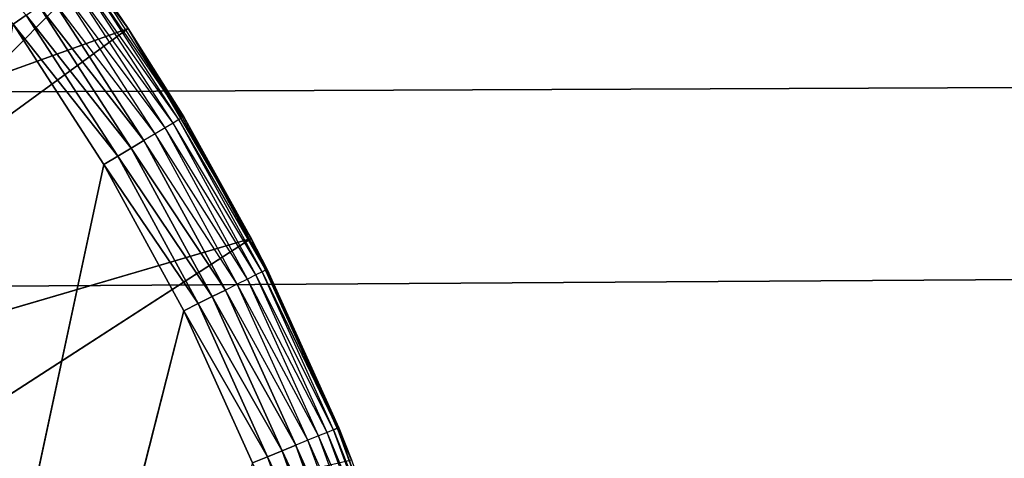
# Model space of a CAD drawing. Header units: centimetres. Extents: x 0.1 to 25.1, y 0.1 to 25.1.
# Tile 126 of 256: x 3.2194 to 3.431, y 2.8073 to 2.9017. Entities that reach past the tile are written whole.
import ezdxf

# ---------------------------------------------------------------- set-up
doc = ezdxf.new("R2010")
doc.units = ezdxf.units.CM
doc.header["$LTSCALE"] = 2.54
doc.layers.get('0').update_dxf_attribs({"true_color": 0xff5454})

# ---------------------------------------------------------------- blocks, each defined once
blk = doc.blocks.new('P__ka _azienkowa 25cm.STL')
at = {"color": 0}
for p, q in [((3.11945, 2.795, 2.93), (24.925, 24.925, 2.93)), ((3.11945, 2.795, 2.93), (24.925, 24.925, 2.93)), ((3.04355, 2.88545, 3.03), (22.425, 2.965, 3.03)), ((3.04355, 2.88545, 3.03), (22.425, 2.965, 3.03)), ((22.425, 2.965, 3.03), (3.08546, 2.84355, 3.03)), ((22.425, 2.965, 3.03), (3.08546, 2.84355, 3.03)), ((3.24271, 2.8998, 2.83), (3.2117, 2.94196, 2.83)), ((3.24271, 2.8998, 2.83), (3.2117, 2.94196, 2.83)), ((3.25359, 2.88017, 2.64316), (3.23211, 2.91063, 2.64)), ((3.25232, 2.87941, 2.64), (3.23211, 2.91063, 2.64)), ((3.25436, 2.88063, 2.64653), (3.23332, 2.91148, 2.64316)), ((3.25359, 2.88017, 2.64316), (3.23332, 2.91148, 2.64316)), ((3.25436, 2.88063, 2.64653), (3.23406, 2.912, 2.64653)), ((3.23406, 2.912, 2.64653), (3.24271, 2.8998, 2.65)), ((3.24271, 2.8998, 2.83), (3.23431, 2.91217, 2.65)), ((3.24271, 2.8998, 2.83), (3.23431, 2.91217, 2.65)), ((3.24271, 2.8998, 2.65), (3.23431, 2.91217, 2.65)), ((3.25232, 2.87941, 2.64), (3.23047, 2.90949, 2.63714)), ((3.2506, 2.87839, 2.63714), (3.23047, 2.90949, 2.63714)), ((3.24848, 2.87713, 2.63468), (3.22612, 2.90643, 2.63268)), ((3.24603, 2.87567, 2.63268), (3.22612, 2.90643, 2.63268)), ((3.2506, 2.87839, 2.63714), (3.22846, 2.90807, 2.63468)), ((3.24848, 2.87713, 2.63468), (3.22846, 2.90807, 2.63468)), ((3.24603, 2.87567, 2.63268), (3.22353, 2.90462, 2.63121)), ((3.24603, 2.87567, 2.63268), (3.22353, 2.90462, 2.63121)), ((3.24331, 2.87405, 2.63121), (3.22353, 2.90462, 2.63121)), ((3.24331, 2.87405, 2.63121), (3.22353, 2.90462, 2.63121)), ((3.22078, 2.90268, 2.6303), (3.21793, 2.90069, 2.63)), ((3.22078, 2.90268, 2.6303), (3.21793, 2.90069, 2.63)), ((3.24331, 2.87405, 2.63121), (3.22078, 2.90268, 2.6303)), ((3.24331, 2.87405, 2.63121), (3.22078, 2.90268, 2.6303)), ((3.24042, 2.87233, 2.6303), (3.22078, 2.90268, 2.6303)), ((3.24042, 2.87233, 2.6303), (3.22078, 2.90268, 2.6303)), ((3.21793, 2.90069, 2.63), (3.23744, 2.87055, 2.63)), ((3.24042, 2.87233, 2.6303), (3.21793, 2.90069, 2.63)), ((3.24042, 2.87233, 2.6303), (3.21793, 2.90069, 2.63)), ((3.21793, 2.90069, 2.63), (3.23744, 2.87055, 2.63)), ((3.24271, 2.8998, 2.83), (3.09569, 2.84687, 2.83)), ((3.24271, 2.8998, 2.83), (3.09569, 2.84687, 2.83)), ((3.24271, 2.8998, 2.83), (3.12136, 2.81119, 2.83)), ((3.24271, 2.8998, 2.83), (3.12136, 2.81119, 2.83)), ((3.25436, 2.88063, 2.64653), (3.24271, 2.8998, 2.65)), ((3.26915, 2.85463, 2.83), (3.24271, 2.8998, 2.83)), ((3.25462, 2.88078, 2.65), (3.24271, 2.8998, 2.83)), ((3.26915, 2.85463, 2.83), (3.24271, 2.8998, 2.83)), ((3.24271, 2.8998, 2.83), (3.24271, 2.8998, 2.65)), ((3.24271, 2.8998, 2.83), (3.24271, 2.8998, 2.65)), ((3.25462, 2.88078, 2.65), (3.24271, 2.8998, 2.83)), ((3.25462, 2.88078, 2.65), (3.24271, 2.8998, 2.65)), ((3.25232, 2.87941, 2.64), (3.2506, 2.87839, 2.63714)), ((3.25359, 2.88017, 2.64316), (3.25232, 2.87941, 2.64)), ((3.27146, 2.84742, 2.64316), (3.25232, 2.87941, 2.64)), ((3.27014, 2.84677, 2.64), (3.25232, 2.87941, 2.64)), ((3.25436, 2.88063, 2.64653), (3.25359, 2.88017, 2.64316)), ((3.27226, 2.84783, 2.64653), (3.25359, 2.88017, 2.64316)), ((3.27146, 2.84742, 2.64316), (3.25359, 2.88017, 2.64316)), ((3.25436, 2.88063, 2.64653), (3.25462, 2.88078, 2.65)), ((3.27226, 2.84783, 2.64653), (3.25436, 2.88063, 2.64653)), ((3.26915, 2.85463, 2.65), (3.25462, 2.88078, 2.65)), ((3.25462, 2.88078, 2.65), (3.26915, 2.85463, 2.83)), ((3.25462, 2.88078, 2.65), (3.26915, 2.85463, 2.83)), ((3.27226, 2.84783, 2.64653), (3.25462, 2.88078, 2.65)), ((3.24848, 2.87713, 2.63468), (3.24603, 2.87567, 2.63268)), ((3.2506, 2.87839, 2.63714), (3.24848, 2.87713, 2.63468)), ((3.26835, 2.84588, 2.63714), (3.24848, 2.87713, 2.63468)), ((3.26614, 2.84478, 2.63468), (3.24848, 2.87713, 2.63468)), ((3.27014, 2.84677, 2.64), (3.2506, 2.87839, 2.63714)), ((3.26835, 2.84588, 2.63714), (3.2506, 2.87839, 2.63714)), ((3.24603, 2.87567, 2.63268), (3.24331, 2.87405, 2.63121)), ((3.24603, 2.87567, 2.63268), (3.24331, 2.87405, 2.63121)), ((3.26614, 2.84478, 2.63468), (3.24603, 2.87567, 2.63268)), ((3.26358, 2.8435, 2.63268), (3.24603, 2.87567, 2.63268)), ((3.24331, 2.87405, 2.63121), (3.24042, 2.87233, 2.6303)), ((3.24331, 2.87405, 2.63121), (3.24042, 2.87233, 2.6303)), ((3.26358, 2.8435, 2.63268), (3.24331, 2.87405, 2.63121)), ((3.26358, 2.8435, 2.63268), (3.24331, 2.87405, 2.63121)), ((3.26076, 2.84209, 2.63121), (3.24331, 2.87405, 2.63121)), ((3.26076, 2.84209, 2.63121), (3.24331, 2.87405, 2.63121)), ((3.23744, 2.87055, 2.63), (3.10069, 2.23207, 2.63)), ((3.23744, 2.87055, 2.63), (3.10069, 2.23207, 2.63)), ((3.24042, 2.87233, 2.6303), (3.23744, 2.87055, 2.63)), ((3.24042, 2.87233, 2.6303), (3.23744, 2.87055, 2.63)), ((3.23744, 2.87055, 2.63), (3.25463, 2.83904, 2.63)), ((3.25774, 2.84059, 2.6303), (3.23744, 2.87055, 2.63)), ((3.25774, 2.84059, 2.6303), (3.23744, 2.87055, 2.63)), ((3.23744, 2.87055, 2.63), (3.25463, 2.83904, 2.63)), ((3.26076, 2.84209, 2.63121), (3.24042, 2.87233, 2.6303)), ((3.26076, 2.84209, 2.63121), (3.24042, 2.87233, 2.6303)), ((3.25774, 2.84059, 2.6303), (3.24042, 2.87233, 2.6303)), ((3.25774, 2.84059, 2.6303), (3.24042, 2.87233, 2.6303)), ((3.26915, 2.85463, 2.83), (3.12136, 2.81119, 2.83)), ((3.26915, 2.85463, 2.83), (3.12136, 2.81119, 2.83)), ((3.26915, 2.85463, 2.83), (3.14236, 2.77258, 2.83)), ((3.26915, 2.85463, 2.83), (3.14236, 2.77258, 2.83)), ((3.26915, 2.85463, 2.65), (3.27226, 2.84783, 2.64653)), ((3.29072, 2.80695, 2.83), (3.26915, 2.85463, 2.83)), ((3.27253, 2.84796, 2.65), (3.26915, 2.85463, 2.83)), ((3.29072, 2.80695, 2.83), (3.26915, 2.85463, 2.83)), ((3.27253, 2.84796, 2.65), (3.26915, 2.85463, 2.65)), ((3.26915, 2.85463, 2.65), (3.26915, 2.85463, 2.83)), ((3.27253, 2.84796, 2.65), (3.26915, 2.85463, 2.83)), ((3.26915, 2.85463, 2.65), (3.26915, 2.85463, 2.83)), ((3.27146, 2.84742, 2.64316), (3.27014, 2.84677, 2.64)), ((3.27226, 2.84783, 2.64653), (3.27146, 2.84742, 2.64316)), ((3.28766, 2.81378, 2.64653), (3.27146, 2.84742, 2.64316)), ((3.28766, 2.81378, 2.64653), (3.27146, 2.84742, 2.64316)), ((3.28683, 2.81344, 2.64316), (3.27146, 2.84742, 2.64316)), ((3.27253, 2.84796, 2.65), (3.27226, 2.84783, 2.64653)), ((3.28795, 2.81389, 2.65), (3.27226, 2.84783, 2.64653)), ((3.28795, 2.81389, 2.65), (3.27226, 2.84783, 2.64653)), ((3.28766, 2.81378, 2.64653), (3.27226, 2.84783, 2.64653)), ((3.28766, 2.81378, 2.64653), (3.27226, 2.84783, 2.64653)), ((3.28795, 2.81389, 2.65), (3.27253, 2.84796, 2.65)), ((3.27253, 2.84796, 2.65), (3.29072, 2.80695, 2.83)), ((3.27253, 2.84796, 2.65), (3.29072, 2.80695, 2.83)), ((3.28795, 2.81389, 2.65), (3.27253, 2.84796, 2.65)), ((3.26835, 2.84588, 2.63714), (3.26614, 2.84478, 2.63468)), ((3.27014, 2.84677, 2.64), (3.26835, 2.84588, 2.63714)), ((3.28546, 2.81288, 2.64), (3.26835, 2.84588, 2.63714)), ((3.28361, 2.81213, 2.63714), (3.26835, 2.84588, 2.63714)), ((3.28683, 2.81344, 2.64316), (3.27014, 2.84677, 2.64)), ((3.28546, 2.81288, 2.64), (3.27014, 2.84677, 2.64)), ((3.26358, 2.8435, 2.63268), (3.26076, 2.84209, 2.63121)), ((3.26358, 2.8435, 2.63268), (3.26076, 2.84209, 2.63121)), ((3.26614, 2.84478, 2.63468), (3.26358, 2.8435, 2.63268)), ((3.28133, 2.8112, 2.63468), (3.26358, 2.8435, 2.63268)), ((3.27869, 2.81012, 2.63268), (3.26358, 2.8435, 2.63268)), ((3.28361, 2.81213, 2.63714), (3.26614, 2.84478, 2.63468)), ((3.28133, 2.8112, 2.63468), (3.26614, 2.84478, 2.63468)), ((3.26076, 2.84209, 2.63121), (3.25774, 2.84059, 2.6303)), ((3.26076, 2.84209, 2.63121), (3.25774, 2.84059, 2.6303)), ((3.27869, 2.81012, 2.63268), (3.26076, 2.84209, 2.63121)), ((3.27869, 2.81012, 2.63268), (3.26076, 2.84209, 2.63121)), ((3.27576, 2.80892, 2.63121), (3.26076, 2.84209, 2.63121)), ((3.27576, 2.80892, 2.63121), (3.26076, 2.84209, 2.63121)), ((3.10069, 2.23207, 2.63), (3.25463, 2.83904, 2.63)), ((3.10069, 2.23207, 2.63), (3.25463, 2.83904, 2.63)), ((3.25774, 2.84059, 2.6303), (3.25463, 2.83904, 2.63)), ((3.25774, 2.84059, 2.6303), (3.25463, 2.83904, 2.63)), ((3.25463, 2.83904, 2.63), (3.26943, 2.80634, 2.63)), ((3.27264, 2.80765, 2.6303), (3.25463, 2.83904, 2.63)), ((3.27264, 2.80765, 2.6303), (3.25463, 2.83904, 2.63)), ((3.25463, 2.83904, 2.63), (3.26943, 2.80634, 2.63)), ((3.27576, 2.80892, 2.63121), (3.25774, 2.84059, 2.6303)), ((3.27576, 2.80892, 2.63121), (3.25774, 2.84059, 2.6303)), ((3.27264, 2.80765, 2.6303), (3.25774, 2.84059, 2.6303)), ((3.27264, 2.80765, 2.6303), (3.25774, 2.84059, 2.6303)), ((3.28683, 2.81344, 2.64316), (3.28546, 2.81288, 2.64)), ((3.28766, 2.81378, 2.64653), (3.28683, 2.81344, 2.64316)), ((3.28766, 2.81378, 2.64653), (3.28683, 2.81344, 2.64316)), ((3.30048, 2.77868, 2.64653), (3.28683, 2.81344, 2.64316)), ((3.30048, 2.77868, 2.64653), (3.28683, 2.81344, 2.64316)), ((3.29962, 2.7784, 2.64316), (3.28683, 2.81344, 2.64316)), ((3.28795, 2.81389, 2.65), (3.28766, 2.81378, 2.64653)), ((3.29072, 2.80695, 2.65), (3.28766, 2.81378, 2.64653)), ((3.30048, 2.77868, 2.64653), (3.28766, 2.81378, 2.64653)), ((3.30048, 2.77868, 2.64653), (3.28766, 2.81378, 2.64653)), ((3.29072, 2.80695, 2.65), (3.28795, 2.81389, 2.65)), ((3.28795, 2.81389, 2.65), (3.29072, 2.80695, 2.83)), ((3.28795, 2.81389, 2.65), (3.29072, 2.80695, 2.83)), ((3.28133, 2.8112, 2.63468), (3.27869, 2.81012, 2.63268)), ((3.28361, 2.81213, 2.63714), (3.28133, 2.8112, 2.63468)), ((3.29632, 2.77733, 2.63714), (3.28133, 2.8112, 2.63468)), ((3.29397, 2.77657, 2.63468), (3.28133, 2.8112, 2.63468)), ((3.28546, 2.81288, 2.64), (3.28361, 2.81213, 2.63714)), ((3.29822, 2.77795, 2.64), (3.28361, 2.81213, 2.63714)), ((3.29632, 2.77733, 2.63714), (3.28361, 2.81213, 2.63714)), ((3.29962, 2.7784, 2.64316), (3.28546, 2.81288, 2.64)), ((3.29822, 2.77795, 2.64), (3.28546, 2.81288, 2.64)), ((3.27869, 2.81012, 2.63268), (3.27576, 2.80892, 2.63121)), ((3.27869, 2.81012, 2.63268), (3.27576, 2.80892, 2.63121)), ((3.29397, 2.77657, 2.63468), (3.27869, 2.81012, 2.63268)), ((3.29125, 2.7757, 2.63268), (3.27869, 2.81012, 2.63268)), ((3.27264, 2.80765, 2.6303), (3.26943, 2.80634, 2.63)), ((3.27264, 2.80765, 2.6303), (3.26943, 2.80634, 2.63)), ((3.27576, 2.80892, 2.63121), (3.27264, 2.80765, 2.6303)), ((3.27576, 2.80892, 2.63121), (3.27264, 2.80765, 2.6303)), ((3.28825, 2.77472, 2.63121), (3.27264, 2.80765, 2.6303)), ((3.28825, 2.77472, 2.63121), (3.27264, 2.80765, 2.6303)), ((3.28504, 2.77369, 2.6303), (3.27264, 2.80765, 2.6303)), ((3.28504, 2.77369, 2.6303), (3.27264, 2.80765, 2.6303)), ((3.29125, 2.7757, 2.63268), (3.27576, 2.80892, 2.63121)), ((3.29125, 2.7757, 2.63268), (3.27576, 2.80892, 2.63121)), ((3.28825, 2.77472, 2.63121), (3.27576, 2.80892, 2.63121)), ((3.28825, 2.77472, 2.63121), (3.27576, 2.80892, 2.63121))]:
    blk.add_line(p, q, dxfattribs=at)
mesh = blk.add_polyface(dxfattribs=at)
corners = [(24.925, 24.925, 2.93), (3.04355, 2.88545, 2.93), (2.995, 2.91945, 2.93)]
mesh.append_faces([[corners[k] for k in face] for face in [(0, 1, 2)]], dxfattribs={"color": 0})
mesh = blk.add_polyface(dxfattribs=at)
corners = [(24.925, 24.925, 2.93), (3.08546, 2.84355, 2.93), (3.04355, 2.88545, 2.93)]
mesh.append_faces([[corners[k] for k in face] for face in [(0, 1, 2)]], dxfattribs={"color": 0})
mesh = blk.add_polyface(dxfattribs=at)
corners = [(24.925, 24.925, 2.93), (3.11945, 2.795, 2.93), (3.08546, 2.84355, 2.93)]
mesh.append_faces([[corners[k] for k in face] for face in [(0, 1, 2)]], dxfattribs={"color": 0})
mesh = blk.add_polyface(dxfattribs=at)
corners = [(24.925, 24.925, 2.93), (22.425, 2.965, 2.93), (3.11945, 2.795, 2.93)]
mesh.append_faces([[corners[k] for k in face] for face in [(0, 1, 2)]], dxfattribs={"color": 0})
mesh = blk.add_polyface(dxfattribs=at)
corners = [(24.925, 0.325, 11.83), (0.325, 0.325, 11.83), (0.325, 8.125, 11.83)]
mesh.append_faces([[corners[k] for k in face] for face in [(0, 1, 2)]], dxfattribs={"color": 0})
mesh = blk.add_polyface(dxfattribs=at)
corners = [(24.925, 0.325, 11.83), (0.325, 8.125, 11.83), (24.925, 8.125, 11.83)]
mesh.append_faces([[corners[k] for k in face] for face in [(0, 1, 2)]], dxfattribs={"color": 0})
mesh = blk.add_polyface(dxfattribs=at)
corners = [(24.925, 8.125, 11.93), (0.325, 8.125, 11.93), (24.925, 0.325, 11.93)]
mesh.append_faces([[corners[k] for k in face] for face in [(0, 1, 2)]], dxfattribs={"color": 0})
mesh = blk.add_polyface(dxfattribs=at)
corners = [(24.925, 0.325, 11.93), (0.325, 8.125, 11.93), (0.325, 0.325, 11.93)]
mesh.append_faces([[corners[k] for k in face] for face in [(0, 1, 2)]], dxfattribs={"color": 0})
mesh = blk.add_polyface(dxfattribs=at)
corners = [(22.425, 2.965, 3.03), (2.995, 2.91945, 3.03), (3.04355, 2.88545, 3.03)]
mesh.append_faces([[corners[k] for k in face] for face in [(0, 1, 2)]], dxfattribs={"color": 0})
mesh = blk.add_polyface(dxfattribs=at)
corners = [(22.425, 2.965, 3.03), (3.04355, 2.88545, 3.03), (3.08546, 2.84355, 3.03)]
mesh.append_faces([[corners[k] for k in face] for face in [(0, 1, 2)]], dxfattribs={"color": 0})
mesh = blk.add_polyface(dxfattribs=at)
corners = [(22.425, 2.965, 3.03), (3.08546, 2.84355, 3.03), (3.11945, 2.795, 3.03)]
mesh.append_faces([[corners[k] for k in face] for face in [(0, 1, 2)]], dxfattribs={"color": 0})
mesh = blk.add_polyface(dxfattribs=at)
corners = [(22.425, 2.965, 3.03), (3.11945, 2.795, 3.03), (3.1445, 2.74129, 3.03)]
mesh.append_faces([[corners[k] for k in face] for face in [(0, 1, 2)]], dxfattribs={"color": 0})
mesh = blk.add_polyface(dxfattribs=at)
corners = [(22.425, 2.965, 2.93), (3.1445, 2.74129, 2.93), (3.11945, 2.795, 2.93)]
mesh.append_faces([[corners[k] for k in face] for face in [(0, 1, 2)]], dxfattribs={"color": 0})
mesh = blk.add_polyface(dxfattribs=at)
corners = [(22.425, 2.965, 3.03), (3.1445, 2.74129, 3.03), (22.36596, 2.95983, 3.03)]
mesh.append_faces([[corners[k] for k in face] for face in [(0, 1, 2)]], dxfattribs={"color": 0})
mesh = blk.add_polyface(dxfattribs=at)
corners = [(22.425, 2.965, 2.93), (3.15983, 2.68404, 2.93), (3.1445, 2.74129, 2.93)]
mesh.append_faces([[corners[k] for k in face] for face in [(0, 1, 2)]], dxfattribs={"color": 0})
mesh = blk.add_polyface(dxfattribs=at)
corners = [(22.425, 2.965, 2.93), (22.36596, 2.95983, 2.93), (3.15983, 2.68404, 2.93)]
mesh.append_faces([[corners[k] for k in face] for face in [(0, 1, 2)]], dxfattribs={"color": 0})
mesh = blk.add_polyface(dxfattribs=at)
corners = [(22.36596, 2.95983, 3.03), (3.1445, 2.74129, 3.03), (22.30871, 2.9445, 3.03)]
mesh.append_faces([[corners[k] for k in face] for face in [(0, 1, 2)]], dxfattribs={"color": 0})
mesh = blk.add_polyface(dxfattribs=at)
corners = [(22.36596, 2.95983, 2.93), (3.165, 2.625, 2.93), (3.15983, 2.68404, 2.93)]
mesh.append_faces([[corners[k] for k in face] for face in [(0, 1, 2)]], dxfattribs={"color": 0})
mesh = blk.add_polyface(dxfattribs=at)
corners = [(22.36596, 2.95983, 2.93), (22.30871, 2.9445, 2.93), (3.165, 2.625, 2.93)]
mesh.append_faces([[corners[k] for k in face] for face in [(0, 1, 2)]], dxfattribs={"color": 0})
mesh = blk.add_polyface(dxfattribs=at)
corners = [(22.30871, 2.9445, 2.93), (22.255, 2.91945, 2.93), (2.825, 2.285, 2.93)]
mesh.append_faces([[corners[k] for k in face] for face in [(0, 1, 2)]], dxfattribs={"color": 0})
mesh = blk.add_polyface(dxfattribs=at)
corners = [(22.30871, 2.9445, 2.93), (2.825, 2.285, 2.93), (2.88404, 2.29017, 2.93)]
mesh.append_faces([[corners[k] for k in face] for face in [(0, 1, 2)]], dxfattribs={"color": 0})
mesh = blk.add_polyface(dxfattribs=at)
corners = [(22.30871, 2.9445, 2.93), (2.88404, 2.29017, 2.93), (2.94129, 2.3055, 2.93)]
mesh.append_faces([[corners[k] for k in face] for face in [(0, 1, 2)]], dxfattribs={"color": 0})
mesh = blk.add_polyface(dxfattribs=at)
corners = [(22.30871, 2.9445, 2.93), (2.94129, 2.3055, 2.93), (2.995, 2.33055, 2.93)]
mesh.append_faces([[corners[k] for k in face] for face in [(0, 1, 2)]], dxfattribs={"color": 0})
mesh = blk.add_polyface(dxfattribs=at)
corners = [(22.30871, 2.9445, 2.93), (2.995, 2.33055, 2.93), (3.04355, 2.36454, 2.93)]
mesh.append_faces([[corners[k] for k in face] for face in [(0, 1, 2)]], dxfattribs={"color": 0})
mesh = blk.add_polyface(dxfattribs=at)
corners = [(22.30871, 2.9445, 2.93), (3.04355, 2.36454, 2.93), (3.08546, 2.40645, 2.93)]
mesh.append_faces([[corners[k] for k in face] for face in [(0, 1, 2)]], dxfattribs={"color": 0})
mesh = blk.add_polyface(dxfattribs=at)
corners = [(22.30871, 2.9445, 2.93), (3.08546, 2.40645, 2.93), (3.11945, 2.455, 2.93)]
mesh.append_faces([[corners[k] for k in face] for face in [(0, 1, 2)]], dxfattribs={"color": 0})
mesh = blk.add_polyface(dxfattribs=at)
corners = [(22.30871, 2.9445, 2.93), (3.11945, 2.455, 2.93), (3.1445, 2.50871, 2.93)]
mesh.append_faces([[corners[k] for k in face] for face in [(0, 1, 2)]], dxfattribs={"color": 0})
mesh = blk.add_polyface(dxfattribs=at)
corners = [(22.30871, 2.9445, 3.03), (3.1445, 2.74129, 3.03), (22.255, 2.91945, 3.03)]
mesh.append_faces([[corners[k] for k in face] for face in [(0, 1, 2)]], dxfattribs={"color": 0})
mesh = blk.add_polyface(dxfattribs=at)
corners = [(22.30871, 2.9445, 2.93), (3.1445, 2.50871, 2.93), (3.15983, 2.56596, 2.93)]
mesh.append_faces([[corners[k] for k in face] for face in [(0, 1, 2)]], dxfattribs={"color": 0})
mesh = blk.add_polyface(dxfattribs=at)
corners = [(22.30871, 2.9445, 2.93), (3.15983, 2.56596, 2.93), (3.165, 2.625, 2.93)]
mesh.append_faces([[corners[k] for k in face] for face in [(0, 1, 2)]], dxfattribs={"color": 0})
mesh = blk.add_polyface(dxfattribs=at)
corners = [(3.24271, 2.8998, 2.83), (3.2117, 2.94196, 2.83), (3.09569, 2.84687, 2.83)]
mesh.append_faces([[corners[k] for k in face] for face in [(0, 1, 2)]], dxfattribs={"color": 0})
mesh = blk.add_polyface(dxfattribs=at)
corners = [(3.2117, 2.94196, 2.83), (3.24271, 2.8998, 2.83), (3.23431, 2.91217, 2.65)]
mesh.append_faces([[corners[k] for k in face] for face in [(0, 1, 2)]], dxfattribs={"color": 0})
mesh = blk.add_polyface(dxfattribs=at)
corners = [(3.22078, 2.90268, 2.6303), (3.21793, 2.90069, 2.63), (3.19623, 2.92928, 2.63)]
mesh.append_faces([[corners[k] for k in face] for face in [(0, 1, 2)]], dxfattribs={"color": 0})
mesh = blk.add_polyface(dxfattribs=at)
corners = [(22.255, 2.91945, 2.93), (22.20645, 2.88545, 2.93), (2.825, 2.285, 2.93)]
mesh.append_faces([[corners[k] for k in face] for face in [(0, 1, 2)]], dxfattribs={"color": 0})
mesh = blk.add_polyface(dxfattribs=at)
corners = [(22.255, 2.91945, 3.03), (3.1445, 2.74129, 3.03), (22.20645, 2.88545, 3.03)]
mesh.append_faces([[corners[k] for k in face] for face in [(0, 1, 2)]], dxfattribs={"color": 0})
mesh = blk.add_polyface(dxfattribs=at)
corners = [(3.23431, 2.91217, 2.65), (3.24271, 2.8998, 2.83), (3.24271, 2.8998, 2.65)]
mesh.append_faces([[corners[k] for k in face] for face in [(0, 1, 2)]], dxfattribs={"color": 0})
mesh = blk.add_polyface(dxfattribs=at)
corners = [(3.24603, 2.87567, 2.63268), (3.22353, 2.90462, 2.63121), (3.22612, 2.90643, 2.63268)]
mesh.append_faces([[corners[k] for k in face] for face in [(0, 1, 2)]], dxfattribs={"color": 0})
mesh = blk.add_polyface(dxfattribs=at)
corners = [(3.24331, 2.87405, 2.63121), (3.22078, 2.90268, 2.6303), (3.22353, 2.90462, 2.63121)]
mesh.append_faces([[corners[k] for k in face] for face in [(0, 1, 2)]], dxfattribs={"color": 0})
mesh = blk.add_polyface(dxfattribs=at)
corners = [(3.24603, 2.87567, 2.63268), (3.24331, 2.87405, 2.63121), (3.22353, 2.90462, 2.63121)]
mesh.append_faces([[corners[k] for k in face] for face in [(0, 1, 2)]], dxfattribs={"color": 0})
mesh = blk.add_polyface(dxfattribs=at)
corners = [(3.24042, 2.87233, 2.6303), (3.21793, 2.90069, 2.63), (3.22078, 2.90268, 2.6303)]
mesh.append_faces([[corners[k] for k in face] for face in [(0, 1, 2)]], dxfattribs={"color": 0})
mesh = blk.add_polyface(dxfattribs=at)
corners = [(3.24331, 2.87405, 2.63121), (3.24042, 2.87233, 2.6303), (3.22078, 2.90268, 2.6303)]
mesh.append_faces([[corners[k] for k in face] for face in [(0, 1, 2)]], dxfattribs={"color": 0})
mesh = blk.add_polyface(dxfattribs=at)
corners = [(3.23744, 2.87055, 2.63), (3.10069, 2.23207, 2.63), (3.21793, 2.90069, 2.63)]
mesh.append_faces([[corners[k] for k in face] for face in [(0, 1, 2)]], dxfattribs={"color": 0})
mesh = blk.add_polyface(dxfattribs=at)
corners = [(3.24042, 2.87233, 2.6303), (3.23744, 2.87055, 2.63), (3.21793, 2.90069, 2.63)]
mesh.append_faces([[corners[k] for k in face] for face in [(0, 1, 2)]], dxfattribs={"color": 0})
mesh = blk.add_polyface(dxfattribs=at)
corners = [(3.24271, 2.8998, 2.83), (3.09569, 2.84687, 2.83), (3.12136, 2.81119, 2.83)]
mesh.append_faces([[corners[k] for k in face] for face in [(0, 1, 2)]], dxfattribs={"color": 0})
mesh = blk.add_polyface(dxfattribs=at)
corners = [(3.26915, 2.85463, 2.83), (3.24271, 2.8998, 2.83), (3.12136, 2.81119, 2.83)]
mesh.append_faces([[corners[k] for k in face] for face in [(0, 1, 2)]], dxfattribs={"color": 0})
mesh = blk.add_polyface(dxfattribs=at)
corners = [(3.24271, 2.8998, 2.83), (3.26915, 2.85463, 2.83), (3.25462, 2.88078, 2.65)]
mesh.append_faces([[corners[k] for k in face] for face in [(0, 1, 2)]], dxfattribs={"color": 0})
mesh = blk.add_polyface(dxfattribs=at)
corners = [(3.24271, 2.8998, 2.83), (3.25462, 2.88078, 2.65), (3.24271, 2.8998, 2.65)]
mesh.append_faces([[corners[k] for k in face] for face in [(0, 1, 2)]], dxfattribs={"color": 0})
mesh = blk.add_polyface(dxfattribs=at)
corners = [(22.20645, 2.88545, 2.93), (22.16454, 2.84355, 2.93), (2.825, 2.285, 2.93)]
mesh.append_faces([[corners[k] for k in face] for face in [(0, 1, 2)]], dxfattribs={"color": 0})
mesh = blk.add_polyface(dxfattribs=at)
corners = [(22.20645, 2.88545, 3.03), (3.1445, 2.74129, 3.03), (22.16454, 2.84355, 3.03)]
mesh.append_faces([[corners[k] for k in face] for face in [(0, 1, 2)]], dxfattribs={"color": 0})
mesh = blk.add_polyface(dxfattribs=at)
corners = [(3.25462, 2.88078, 2.65), (3.27226, 2.84783, 2.64653), (3.25436, 2.88063, 2.64653)]
mesh.append_faces([[corners[k] for k in face] for face in [(0, 1, 2)]], dxfattribs={"color": 0})
mesh = blk.add_polyface(dxfattribs=at)
corners = [(3.25462, 2.88078, 2.65), (3.26915, 2.85463, 2.83), (3.26915, 2.85463, 2.65)]
mesh.append_faces([[corners[k] for k in face] for face in [(0, 1, 2)]], dxfattribs={"color": 0})
mesh = blk.add_polyface(dxfattribs=at)
corners = [(3.26358, 2.8435, 2.63268), (3.24331, 2.87405, 2.63121), (3.24603, 2.87567, 2.63268)]
mesh.append_faces([[corners[k] for k in face] for face in [(0, 1, 2)]], dxfattribs={"color": 0})
mesh = blk.add_polyface(dxfattribs=at)
corners = [(3.26076, 2.84209, 2.63121), (3.24042, 2.87233, 2.6303), (3.24331, 2.87405, 2.63121)]
mesh.append_faces([[corners[k] for k in face] for face in [(0, 1, 2)]], dxfattribs={"color": 0})
mesh = blk.add_polyface(dxfattribs=at)
corners = [(3.26358, 2.8435, 2.63268), (3.26076, 2.84209, 2.63121), (3.24331, 2.87405, 2.63121)]
mesh.append_faces([[corners[k] for k in face] for face in [(0, 1, 2)]], dxfattribs={"color": 0})
mesh = blk.add_polyface(dxfattribs=at)
corners = [(3.25463, 2.83904, 2.63), (3.10069, 2.23207, 2.63), (3.23744, 2.87055, 2.63)]
mesh.append_faces([[corners[k] for k in face] for face in [(0, 1, 2)]], dxfattribs={"color": 0})
mesh = blk.add_polyface(dxfattribs=at)
corners = [(3.25774, 2.84059, 2.6303), (3.23744, 2.87055, 2.63), (3.24042, 2.87233, 2.6303)]
mesh.append_faces([[corners[k] for k in face] for face in [(0, 1, 2)]], dxfattribs={"color": 0})
mesh = blk.add_polyface(dxfattribs=at)
corners = [(3.25774, 2.84059, 2.6303), (3.25463, 2.83904, 2.63), (3.23744, 2.87055, 2.63)]
mesh.append_faces([[corners[k] for k in face] for face in [(0, 1, 2)]], dxfattribs={"color": 0})
mesh = blk.add_polyface(dxfattribs=at)
corners = [(3.26076, 2.84209, 2.63121), (3.25774, 2.84059, 2.6303), (3.24042, 2.87233, 2.6303)]
mesh.append_faces([[corners[k] for k in face] for face in [(0, 1, 2)]], dxfattribs={"color": 0})
mesh = blk.add_polyface(dxfattribs=at)
corners = [(3.26915, 2.85463, 2.83), (3.12136, 2.81119, 2.83), (3.14236, 2.77258, 2.83)]
mesh.append_faces([[corners[k] for k in face] for face in [(0, 1, 2)]], dxfattribs={"color": 0})
mesh = blk.add_polyface(dxfattribs=at)
corners = [(3.29072, 2.80695, 2.83), (3.26915, 2.85463, 2.83), (3.14236, 2.77258, 2.83)]
mesh.append_faces([[corners[k] for k in face] for face in [(0, 1, 2)]], dxfattribs={"color": 0})
mesh = blk.add_polyface(dxfattribs=at)
corners = [(3.26915, 2.85463, 2.83), (3.29072, 2.80695, 2.83), (3.27253, 2.84796, 2.65)]
mesh.append_faces([[corners[k] for k in face] for face in [(0, 1, 2)]], dxfattribs={"color": 0})
mesh = blk.add_polyface(dxfattribs=at)
corners = [(3.26915, 2.85463, 2.83), (3.27253, 2.84796, 2.65), (3.26915, 2.85463, 2.65)]
mesh.append_faces([[corners[k] for k in face] for face in [(0, 1, 2)]], dxfattribs={"color": 0})
mesh = blk.add_polyface(dxfattribs=at)
corners = [(3.27226, 2.84783, 2.64653), (3.28766, 2.81378, 2.64653), (3.27146, 2.84742, 2.64316)]
mesh.append_faces([[corners[k] for k in face] for face in [(0, 1, 2)]], dxfattribs={"color": 0})
mesh = blk.add_polyface(dxfattribs=at)
corners = [(3.27146, 2.84742, 2.64316), (3.28766, 2.81378, 2.64653), (3.28683, 2.81344, 2.64316)]
mesh.append_faces([[corners[k] for k in face] for face in [(0, 1, 2)]], dxfattribs={"color": 0})
mesh = blk.add_polyface(dxfattribs=at)
corners = [(3.27253, 2.84796, 2.65), (3.28795, 2.81389, 2.65), (3.27226, 2.84783, 2.64653)]
mesh.append_faces([[corners[k] for k in face] for face in [(0, 1, 2)]], dxfattribs={"color": 0})
mesh = blk.add_polyface(dxfattribs=at)
corners = [(3.27226, 2.84783, 2.64653), (3.28795, 2.81389, 2.65), (3.28766, 2.81378, 2.64653)]
mesh.append_faces([[corners[k] for k in face] for face in [(0, 1, 2)]], dxfattribs={"color": 0})
mesh = blk.add_polyface(dxfattribs=at)
corners = [(3.27253, 2.84796, 2.65), (3.29072, 2.80695, 2.83), (3.28795, 2.81389, 2.65)]
mesh.append_faces([[corners[k] for k in face] for face in [(0, 1, 2)]], dxfattribs={"color": 0})
mesh = blk.add_polyface(dxfattribs=at)
corners = [(22.16454, 2.84355, 2.93), (22.13055, 2.795, 2.93), (2.825, 2.285, 2.93)]
mesh.append_faces([[corners[k] for k in face] for face in [(0, 1, 2)]], dxfattribs={"color": 0})
mesh = blk.add_polyface(dxfattribs=at)
corners = [(22.16454, 2.84355, 3.03), (3.1445, 2.74129, 3.03), (22.13055, 2.795, 3.03)]
mesh.append_faces([[corners[k] for k in face] for face in [(0, 1, 2)]], dxfattribs={"color": 0})
mesh = blk.add_polyface(dxfattribs=at)
corners = [(3.27869, 2.81012, 2.63268), (3.26076, 2.84209, 2.63121), (3.26358, 2.8435, 2.63268)]
mesh.append_faces([[corners[k] for k in face] for face in [(0, 1, 2)]], dxfattribs={"color": 0})
mesh = blk.add_polyface(dxfattribs=at)
corners = [(3.27576, 2.80892, 2.63121), (3.25774, 2.84059, 2.6303), (3.26076, 2.84209, 2.63121)]
mesh.append_faces([[corners[k] for k in face] for face in [(0, 1, 2)]], dxfattribs={"color": 0})
mesh = blk.add_polyface(dxfattribs=at)
corners = [(3.27869, 2.81012, 2.63268), (3.27576, 2.80892, 2.63121), (3.26076, 2.84209, 2.63121)]
mesh.append_faces([[corners[k] for k in face] for face in [(0, 1, 2)]], dxfattribs={"color": 0})
mesh = blk.add_polyface(dxfattribs=at)
corners = [(3.26943, 2.80634, 2.63), (3.10069, 2.23207, 2.63), (3.25463, 2.83904, 2.63)]
mesh.append_faces([[corners[k] for k in face] for face in [(0, 1, 2)]], dxfattribs={"color": 0})
mesh = blk.add_polyface(dxfattribs=at)
corners = [(3.27264, 2.80765, 2.6303), (3.25463, 2.83904, 2.63), (3.25774, 2.84059, 2.6303)]
mesh.append_faces([[corners[k] for k in face] for face in [(0, 1, 2)]], dxfattribs={"color": 0})
mesh = blk.add_polyface(dxfattribs=at)
corners = [(3.27264, 2.80765, 2.6303), (3.26943, 2.80634, 2.63), (3.25463, 2.83904, 2.63)]
mesh.append_faces([[corners[k] for k in face] for face in [(0, 1, 2)]], dxfattribs={"color": 0})
mesh = blk.add_polyface(dxfattribs=at)
corners = [(3.27576, 2.80892, 2.63121), (3.27264, 2.80765, 2.6303), (3.25774, 2.84059, 2.6303)]
mesh.append_faces([[corners[k] for k in face] for face in [(0, 1, 2)]], dxfattribs={"color": 0})
mesh = blk.add_polyface(dxfattribs=at)
corners = [(3.28766, 2.81378, 2.64653), (3.30048, 2.77868, 2.64653), (3.28683, 2.81344, 2.64316)]
mesh.append_faces([[corners[k] for k in face] for face in [(0, 1, 2)]], dxfattribs={"color": 0})
mesh = blk.add_polyface(dxfattribs=at)
corners = [(3.28683, 2.81344, 2.64316), (3.30048, 2.77868, 2.64653), (3.29962, 2.7784, 2.64316)]
mesh.append_faces([[corners[k] for k in face] for face in [(0, 1, 2)]], dxfattribs={"color": 0})
mesh = blk.add_polyface(dxfattribs=at)
corners = [(3.28766, 2.81378, 2.64653), (3.29072, 2.80695, 2.65), (3.30048, 2.77868, 2.64653)]
mesh.append_faces([[corners[k] for k in face] for face in [(0, 1, 2)]], dxfattribs={"color": 0})
mesh = blk.add_polyface(dxfattribs=at)
corners = [(3.28795, 2.81389, 2.65), (3.29072, 2.80695, 2.83), (3.29072, 2.80695, 2.65)]
mesh.append_faces([[corners[k] for k in face] for face in [(0, 1, 2)]], dxfattribs={"color": 0})
mesh = blk.add_polyface(dxfattribs=at)
corners = [(3.29125, 2.7757, 2.63268), (3.27576, 2.80892, 2.63121), (3.27869, 2.81012, 2.63268)]
mesh.append_faces([[corners[k] for k in face] for face in [(0, 1, 2)]], dxfattribs={"color": 0})
mesh = blk.add_polyface(dxfattribs=at)
corners = [(3.28504, 2.77369, 2.6303), (3.26943, 2.80634, 2.63), (3.27264, 2.80765, 2.6303)]
mesh.append_faces([[corners[k] for k in face] for face in [(0, 1, 2)]], dxfattribs={"color": 0})
mesh = blk.add_polyface(dxfattribs=at)
corners = [(3.28825, 2.77472, 2.63121), (3.27264, 2.80765, 2.6303), (3.27576, 2.80892, 2.63121)]
mesh.append_faces([[corners[k] for k in face] for face in [(0, 1, 2)]], dxfattribs={"color": 0})
mesh = blk.add_polyface(dxfattribs=at)
corners = [(3.28825, 2.77472, 2.63121), (3.28504, 2.77369, 2.6303), (3.27264, 2.80765, 2.6303)]
mesh.append_faces([[corners[k] for k in face] for face in [(0, 1, 2)]], dxfattribs={"color": 0})
mesh = blk.add_polyface(dxfattribs=at)
corners = [(3.29125, 2.7757, 2.63268), (3.28825, 2.77472, 2.63121), (3.27576, 2.80892, 2.63121)]
mesh.append_faces([[corners[k] for k in face] for face in [(0, 1, 2)]], dxfattribs={"color": 0})

msp = doc.modelspace()

# ---------------------------------------------------------------- block references
at = {"color": 0}
msp.add_blockref('P__ka _azienkowa 25cm.STL', (0, 0), dxfattribs=at)

doc.saveas('drawing.dxf')
